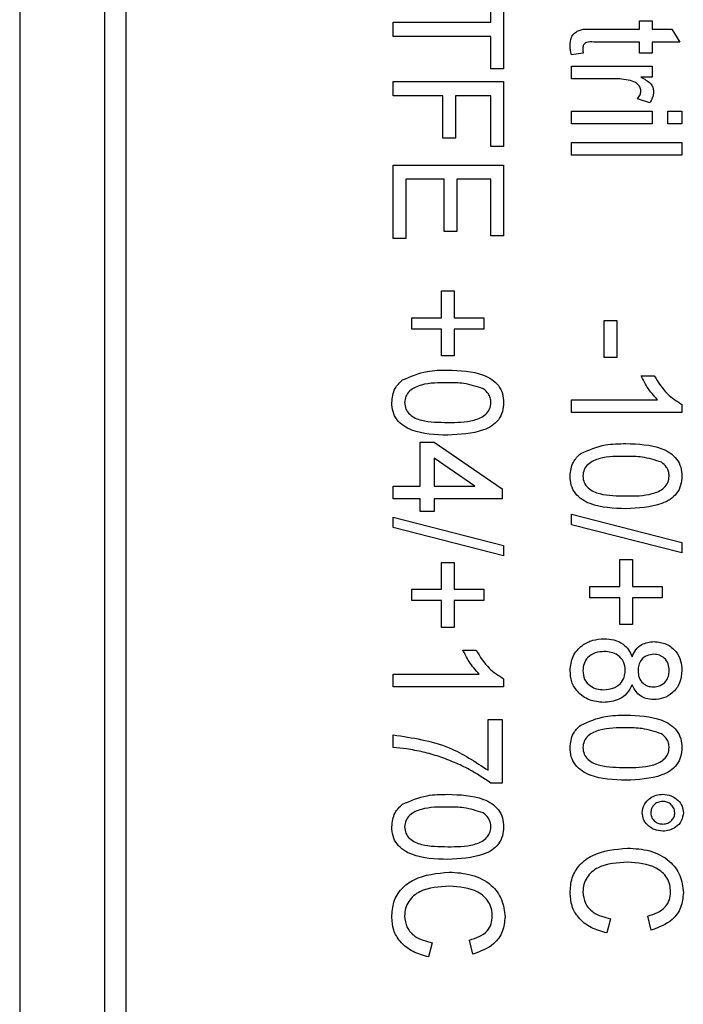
# Model space of a CAD drawing. Header units: millimetres. Extents: x 387 to 2639, y -861 to 1385.
# Tile 14 of 36: x 1167 to 1175, y 240 to 251. Entities that reach past the tile are written whole.
import ezdxf

# ---------------------------------------------------------------- set-up
doc = ezdxf.new("R2010")
doc.units = ezdxf.units.MM

msp = doc.modelspace()

# ---------------------------------------------------------------- linework, layer by layer
at = {"color": 7, "linetype": 'Continuous', "lineweight": 25}
for p, q in [((1166.847, 301.951), (1166.847, 222.951)), ((1167.847, 272.451), (1167.847, 227.701)), ((1168.097, 272.451), (1168.097, 227.701)), ((1172.397, 251.435), (1172.397, 251.818)), ((1172.547, 251.818), (1172.547, 250.885)), ((1171.247, 251.268), (1171.247, 251.435)), ((1171.247, 251.435), (1172.397, 251.435)), ((1173.614, 251.351), (1174.147, 251.351)), ((1174.147, 251.351), (1174.147, 251.451)), ((1174.147, 251.451), (1174.297, 251.451)), ((1174.297, 251.451), (1174.297, 251.351)), ((1174.297, 251.351), (1174.528, 251.351)), ((1174.528, 251.351), (1174.623, 251.201)), ((1172.397, 251.268), (1171.247, 251.268)), ((1172.397, 250.885), (1172.397, 251.268)), ((1174.147, 251.201), (1173.608, 251.201)), ((1174.147, 251.068), (1174.147, 251.201)), ((1174.623, 251.201), (1174.297, 251.201)), ((1174.297, 251.201), (1174.297, 251.068)), ((1173.484, 251.068), (1173.345, 251.051)), ((1174.297, 251.068), (1174.147, 251.068)), ((1172.547, 250.885), (1172.397, 250.885)), ((1173.347, 250.918), (1174.297, 250.918)), ((1173.347, 250.768), (1173.347, 250.918)), ((1174.297, 250.918), (1174.297, 250.785)), ((1173.852, 250.768), (1173.347, 250.768)), ((1174.297, 250.785), (1174.164, 250.785)), ((1171.247, 250.568), (1171.247, 250.735)), ((1171.247, 250.735), (1172.547, 250.735)), ((1172.547, 250.735), (1172.547, 249.968)), ((1171.83, 250.568), (1171.247, 250.568)), ((1171.83, 250.068), (1171.83, 250.568)), ((1172.397, 250.568), (1171.98, 250.568)), ((1171.98, 250.568), (1171.98, 250.068)), ((1172.397, 249.968), (1172.397, 250.568)), ((1174.269, 250.485), (1174.123, 250.53)), ((1173.347, 250.235), (1173.347, 250.385)), ((1173.347, 250.385), (1174.297, 250.385)), ((1174.297, 250.385), (1174.297, 250.235)), ((1174.48, 250.235), (1174.48, 250.385)), ((1174.48, 250.385), (1174.647, 250.385)), ((1174.647, 250.385), (1174.647, 250.235)), ((1174.297, 250.235), (1173.347, 250.235)), ((1174.647, 250.235), (1174.48, 250.235)), ((1171.98, 250.068), (1171.83, 250.068)), ((1172.547, 249.968), (1172.397, 249.968)), ((1173.347, 250.018), (1174.647, 250.018)), ((1173.347, 249.868), (1173.347, 250.018)), ((1174.647, 250.018), (1174.647, 249.868)), ((1174.647, 249.868), (1173.347, 249.868)), ((1171.247, 249.751), (1172.547, 249.751)), ((1171.247, 248.885), (1171.247, 249.751)), ((1172.547, 249.751), (1172.547, 248.918)), ((1171.847, 249.585), (1171.397, 249.585)), ((1171.397, 249.585), (1171.397, 248.885)), ((1171.847, 248.968), (1171.847, 249.585)), ((1172.397, 249.585), (1171.997, 249.585)), ((1171.997, 249.585), (1171.997, 248.968)), ((1172.397, 248.918), (1172.397, 249.585)), ((1171.997, 248.968), (1171.847, 248.968)), ((1172.547, 248.918), (1172.397, 248.918)), ((1171.397, 248.885), (1171.247, 248.885)), ((1171.814, 247.951), (1171.814, 248.268)), ((1171.814, 248.268), (1171.964, 248.268)), ((1171.964, 248.268), (1171.964, 247.951)), ((1171.464, 247.818), (1171.464, 247.951)), ((1171.464, 247.951), (1171.814, 247.951)), ((1171.964, 247.951), (1172.314, 247.951)), ((1172.314, 247.951), (1172.314, 247.818)), ((1173.73, 247.918), (1173.88, 247.918)), ((1173.73, 247.485), (1173.73, 247.918)), ((1173.88, 247.918), (1173.88, 247.485)), ((1171.814, 247.818), (1171.464, 247.818)), ((1171.814, 247.501), (1171.814, 247.818)), ((1172.314, 247.818), (1171.964, 247.818)), ((1171.964, 247.818), (1171.964, 247.501)), ((1171.964, 247.501), (1171.814, 247.501)), ((1173.88, 247.485), (1173.73, 247.485)), ((1174.168, 247.268), (1174.322, 247.268)), ((1173.347, 246.835), (1173.347, 246.985)), ((1173.347, 246.985), (1174.36, 246.985)), ((1174.647, 246.931), (1174.647, 246.835)), ((1174.647, 246.835), (1173.347, 246.835)), ((1171.564, 245.968), (1171.564, 246.485)), ((1171.564, 246.485), (1171.73, 246.485)), ((1171.73, 246.485), (1172.53, 245.935)), ((1171.73, 246.296), (1171.73, 245.968)), ((1172.207, 245.968), (1171.73, 246.296)), ((1171.247, 245.968), (1171.564, 245.968)), ((1171.247, 245.818), (1171.247, 245.968)), ((1171.73, 245.968), (1172.207, 245.968)), ((1172.53, 245.935), (1172.53, 245.818)), ((1171.564, 245.818), (1171.247, 245.818)), ((1171.564, 245.668), (1171.564, 245.818)), ((1172.53, 245.818), (1171.73, 245.818)), ((1171.73, 245.818), (1171.73, 245.668)), ((1171.73, 245.668), (1171.564, 245.668)), ((1171.247, 245.48), (1171.247, 245.601)), ((1171.247, 245.601), (1172.547, 245.268)), ((1173.347, 245.635), (1174.647, 245.301)), ((1173.347, 245.513), (1173.347, 245.635)), ((1172.547, 245.146), (1171.247, 245.48)), ((1174.647, 245.18), (1173.347, 245.513)), ((1172.547, 245.268), (1172.547, 245.146)), ((1174.647, 245.301), (1174.647, 245.18)), ((1173.914, 244.785), (1173.914, 245.101)), ((1173.914, 245.101), (1174.064, 245.101)), ((1174.064, 245.101), (1174.064, 244.785)), ((1171.814, 244.751), (1171.814, 245.068)), ((1171.814, 245.068), (1171.964, 245.068)), ((1171.964, 245.068), (1171.964, 244.751)), ((1171.464, 244.751), (1171.814, 244.751)), ((1171.464, 244.618), (1171.464, 244.751)), ((1171.964, 244.751), (1172.314, 244.751)), ((1172.314, 244.751), (1172.314, 244.618)), ((1173.564, 244.651), (1173.564, 244.785)), ((1173.564, 244.785), (1173.914, 244.785)), ((1174.064, 244.785), (1174.414, 244.785)), ((1174.414, 244.785), (1174.414, 244.651)), ((1171.814, 244.618), (1171.464, 244.618)), ((1171.814, 244.301), (1171.814, 244.618)), ((1172.314, 244.618), (1171.964, 244.618)), ((1171.964, 244.618), (1171.964, 244.301)), ((1173.914, 244.651), (1173.564, 244.651)), ((1173.914, 244.335), (1173.914, 244.651)), ((1174.414, 244.651), (1174.064, 244.651)), ((1174.064, 244.651), (1174.064, 244.335)), ((1171.964, 244.301), (1171.814, 244.301)), ((1174.064, 244.335), (1173.914, 244.335)), ((1172.068, 244.035), (1172.222, 244.035)), ((1171.247, 243.601), (1171.247, 243.751)), ((1171.247, 243.751), (1172.26, 243.751)), ((1172.547, 243.698), (1172.547, 243.601)), ((1172.547, 243.601), (1171.247, 243.601)), ((1172.364, 243.218), (1172.53, 243.218)), ((1172.364, 242.618), (1172.364, 243.218)), ((1172.53, 243.218), (1172.53, 242.468)), ((1171.247, 242.885), (1171.247, 243.035)), ((1172.53, 242.468), (1172.395, 242.468)), ((1174.286, 240.735), (1174.246, 240.901)), ((1173.806, 240.868), (1173.763, 240.701)), ((1171.706, 240.585), (1171.663, 240.418)), ((1172.186, 240.451), (1172.146, 240.618))]:
    msp.add_line(p, q, dxfattribs=at)
for points, knots in [([(1173.33, 251.157), (1173.332, 251.191), (1173.335, 251.243), (1173.372, 251.3), (1173.455, 251.361), (1173.543, 251.356), (1173.614, 251.351)], [0, 0, 0, 0, 0.249988, 0.375267, 0.500561, 1, 1, 1, 1]), ([(1173.345, 251.051), (1173.34, 251.071), (1173.332, 251.106), (1173.331, 251.141), (1173.33, 251.157)], [0, 0, 0, 0, 0.5600926, 1, 1, 1, 1]), ([(1173.608, 251.201), (1173.578, 251.203), (1173.541, 251.205), (1173.502, 251.185), (1173.483, 251.163), (1173.481, 251.141), (1173.48, 251.126)], [0, 0, 0, 0, 0.500689, 0.626131, 0.751374, 1, 1, 1, 1]), ([(1173.48, 251.126), (1173.481, 251.115), (1173.481, 251.096), (1173.483, 251.077), (1173.484, 251.068)], [0, 0, 0, 0, 0.559913, 1, 1, 1, 1]), ([(1174.042, 250.746), (1174.007, 250.754), (1173.944, 250.766), (1173.88, 250.768), (1173.852, 250.768)], [0, 0, 0, 0, 0.55992, 1, 1, 1, 1]), ([(1174.164, 250.785), (1174.205, 250.765), (1174.261, 250.737), (1174.308, 250.671), (1174.312, 250.636), (1174.314, 250.619)], [0, 0, 0, 0, 0.560216, 0.780249, 1, 1, 1, 1]), ([(1174.164, 250.623), (1174.161, 250.641), (1174.155, 250.675), (1174.11, 250.723), (1174.068, 250.737), (1174.042, 250.746)], [0, 0, 0, 0, 0.2793048, 0.5597535, 1, 1, 1, 1]), ([(1174.123, 250.53), (1174.135, 250.545), (1174.157, 250.573), (1174.162, 250.608), (1174.164, 250.623)], [0, 0, 0, 0, 0.560302, 1, 1, 1, 1]), ([(1174.314, 250.619), (1174.31, 250.592), (1174.305, 250.544), (1174.28, 250.503), (1174.269, 250.485)], [0, 0, 0, 0, 0.559283, 1, 1, 1, 1]), ([(1171.355, 247.218), (1171.451, 247.259), (1171.621, 247.333), (1171.806, 247.334), (1171.888, 247.335)], [0, 0, 0, 0, 0.558189, 1, 1, 1, 1]), ([(1171.888, 247.335), (1172.033, 247.33), (1172.215, 247.325), (1172.409, 247.23), (1172.49, 247.157), (1172.54, 247.059), (1172.544, 246.987), (1172.547, 246.951)], [0, 0, 0, 0, 0.499597, 0.624929, 0.749962, 0.874847, 1, 1, 1, 1]), ([(1171.23, 246.951), (1171.236, 247.01), (1171.247, 247.115), (1171.322, 247.187), (1171.355, 247.218)], [0, 0, 0, 0, 0.55933, 1, 1, 1, 1]), ([(1171.889, 247.185), (1171.784, 247.185), (1171.628, 247.186), (1171.456, 247.113), (1171.39, 247.029), (1171.383, 246.977), (1171.38, 246.951)], [0, 0, 0, 0, 0.501921, 0.750135, 0.875171, 1, 1, 1, 1]), ([(1172.308, 247.115), (1172.232, 247.14), (1172.095, 247.185), (1171.952, 247.185), (1171.889, 247.185)], [0, 0, 0, 0, 0.558286, 1, 1, 1, 1]), ([(1174.36, 246.985), (1174.317, 247.033), (1174.241, 247.119), (1174.19, 247.223), (1174.168, 247.268)], [0, 0, 0, 0, 0.559694, 1, 1, 1, 1]), ([(1174.322, 247.268), (1174.369, 247.191), (1174.452, 247.054), (1174.587, 246.969), (1174.647, 246.931)], [0, 0, 0, 0, 0.560332, 1, 1, 1, 1]), ([(1172.397, 246.953), (1172.396, 246.971), (1172.393, 247.007), (1172.365, 247.067), (1172.33, 247.097), (1172.308, 247.115)], [0, 0, 0, 0, 0.280325, 0.560514, 1, 1, 1, 1]), ([(1171.888, 246.568), (1171.743, 246.572), (1171.561, 246.578), (1171.368, 246.673), (1171.287, 246.746), (1171.237, 246.844), (1171.233, 246.916), (1171.23, 246.951)], [0, 0, 0, 0, 0.499578, 0.624893, 0.749937, 0.874832, 1, 1, 1, 1]), ([(1171.38, 246.951), (1171.383, 246.925), (1171.39, 246.873), (1171.44, 246.811), (1171.504, 246.766), (1171.654, 246.721), (1171.785, 246.719), (1171.889, 246.718)], [0, 0, 0, 0, 0.124452, 0.249173, 0.374134, 0.499395, 1, 1, 1, 1]), ([(1172.547, 246.951), (1172.544, 246.916), (1172.539, 246.844), (1172.49, 246.746), (1172.41, 246.672), (1172.213, 246.583), (1172.032, 246.575), (1171.888, 246.568)], [0, 0, 0, 0, 0.125192, 0.250284, 0.3752, 0.500608, 1, 1, 1, 1]), ([(1171.889, 246.718), (1171.993, 246.718), (1172.149, 246.717), (1172.322, 246.79), (1172.388, 246.875), (1172.394, 246.927), (1172.397, 246.953)], [0, 0, 0, 0, 0.5017525, 0.7501324, 0.8751344, 1, 1, 1, 1]), ([(1173.455, 246.352), (1173.551, 246.393), (1173.721, 246.466), (1173.906, 246.467), (1173.988, 246.468)], [0, 0, 0, 0, 0.558189, 1, 1, 1, 1]), ([(1173.988, 246.468), (1174.133, 246.464), (1174.315, 246.458), (1174.509, 246.363), (1174.59, 246.29), (1174.64, 246.192), (1174.644, 246.121), (1174.647, 246.085)], [0, 0, 0, 0, 0.499597, 0.624929, 0.749962, 0.874847, 1, 1, 1, 1]), ([(1173.33, 246.085), (1173.336, 246.143), (1173.347, 246.248), (1173.422, 246.32), (1173.455, 246.352)], [0, 0, 0, 0, 0.55933, 1, 1, 1, 1]), ([(1173.989, 246.318), (1173.884, 246.319), (1173.728, 246.319), (1173.556, 246.247), (1173.49, 246.163), (1173.483, 246.111), (1173.48, 246.085)], [0, 0, 0, 0, 0.501921, 0.750135, 0.875171, 1, 1, 1, 1]), ([(1174.408, 246.248), (1174.332, 246.273), (1174.195, 246.318), (1174.052, 246.318), (1173.989, 246.318)], [0, 0, 0, 0, 0.558286, 1, 1, 1, 1]), ([(1174.497, 246.086), (1174.496, 246.104), (1174.493, 246.14), (1174.465, 246.2), (1174.43, 246.23), (1174.408, 246.248)], [0, 0, 0, 0, 0.280325, 0.560514, 1, 1, 1, 1]), ([(1173.988, 245.701), (1173.843, 245.706), (1173.661, 245.711), (1173.468, 245.806), (1173.387, 245.879), (1173.337, 245.977), (1173.333, 246.049), (1173.33, 246.085)], [0, 0, 0, 0, 0.499578, 0.624893, 0.749937, 0.874832, 1, 1, 1, 1]), ([(1173.48, 246.085), (1173.483, 246.059), (1173.49, 246.007), (1173.54, 245.944), (1173.604, 245.899), (1173.754, 245.855), (1173.885, 245.853), (1173.989, 245.851)], [0, 0, 0, 0, 0.124452, 0.249173, 0.374134, 0.499395, 1, 1, 1, 1]), ([(1174.647, 246.085), (1174.644, 246.049), (1174.639, 245.977), (1174.59, 245.879), (1174.51, 245.805), (1174.313, 245.716), (1174.132, 245.708), (1173.988, 245.701)], [0, 0, 0, 0, 0.125192, 0.250284, 0.3752, 0.500608, 1, 1, 1, 1]), ([(1173.989, 245.851), (1174.093, 245.851), (1174.249, 245.851), (1174.422, 245.923), (1174.488, 246.008), (1174.494, 246.06), (1174.497, 246.086)], [0, 0, 0, 0, 0.501752, 0.750132, 0.875134, 1, 1, 1, 1]), ([(1173.33, 243.793), (1173.336, 243.851), (1173.348, 243.967), (1173.461, 244.091), (1173.594, 244.159), (1173.684, 244.165), (1173.73, 244.168)], [0, 0, 0, 0, 0.279629, 0.558771, 0.779216, 1, 1, 1, 1]), ([(1173.73, 244.168), (1173.769, 244.166), (1173.848, 244.161), (1173.951, 244.115), (1174.025, 244.043), (1174.048, 243.985), (1174.06, 243.956)], [0, 0, 0, 0, 0.280433, 0.560053, 0.779915, 1, 1, 1, 1]), ([(1172.26, 243.751), (1172.217, 243.8), (1172.141, 243.886), (1172.09, 243.989), (1172.068, 244.035)], [0, 0, 0, 0, 0.559694, 1, 1, 1, 1]), ([(1172.222, 244.035), (1172.269, 243.958), (1172.352, 243.821), (1172.487, 243.735), (1172.547, 243.698)], [0, 0, 0, 0, 0.560332, 1, 1, 1, 1]), ([(1174.06, 243.956), (1174.073, 243.984), (1174.1, 244.042), (1174.187, 244.119), (1174.269, 244.129), (1174.319, 244.135)], [0, 0, 0, 0, 0.281172, 0.561506, 1, 1, 1, 1]), ([(1174.319, 244.135), (1174.369, 244.129), (1174.468, 244.118), (1174.579, 244.027), (1174.639, 243.912), (1174.644, 243.834), (1174.647, 243.795)], [0, 0, 0, 0, 0.279642, 0.559087, 0.77927, 1, 1, 1, 1]), ([(1173.733, 244.018), (1173.697, 244.015), (1173.626, 244.01), (1173.536, 243.958), (1173.49, 243.876), (1173.483, 243.82), (1173.48, 243.792)], [0, 0, 0, 0, 0.2808395, 0.559176, 0.779514, 1, 1, 1, 1]), ([(1173.98, 243.796), (1173.977, 243.832), (1173.97, 243.902), (1173.898, 243.976), (1173.815, 244.013), (1173.76, 244.016), (1173.733, 244.018)], [0, 0, 0, 0, 0.279575, 0.558367, 0.778982, 1, 1, 1, 1]), ([(1174.318, 243.985), (1174.29, 243.982), (1174.233, 243.977), (1174.166, 243.926), (1174.134, 243.859), (1174.131, 243.814), (1174.13, 243.792)], [0, 0, 0, 0, 0.280178, 0.559134, 0.779212, 1, 1, 1, 1]), ([(1174.497, 243.793), (1174.495, 243.821), (1174.491, 243.876), (1174.445, 243.941), (1174.383, 243.979), (1174.34, 243.983), (1174.318, 243.985)], [0, 0, 0, 0, 0.280214, 0.559058, 0.779542, 1, 1, 1, 1]), ([(1173.725, 243.418), (1173.668, 243.424), (1173.554, 243.434), (1173.42, 243.531), (1173.34, 243.658), (1173.334, 243.748), (1173.33, 243.793)], [0, 0, 0, 0, 0.280047, 0.559622, 0.779585, 1, 1, 1, 1]), ([(1173.48, 243.792), (1173.484, 243.756), (1173.49, 243.686), (1173.561, 243.611), (1173.645, 243.573), (1173.7, 243.57), (1173.728, 243.568)], [0, 0, 0, 0, 0.279753, 0.558438, 0.779006, 1, 1, 1, 1]), ([(1173.728, 243.568), (1173.763, 243.571), (1173.835, 243.577), (1173.922, 243.632), (1173.974, 243.712), (1173.978, 243.768), (1173.98, 243.796)], [0, 0, 0, 0, 0.280424, 0.559924, 0.779639, 1, 1, 1, 1]), ([(1174.13, 243.792), (1174.132, 243.764), (1174.136, 243.708), (1174.183, 243.643), (1174.245, 243.607), (1174.289, 243.603), (1174.31, 243.601)], [0, 0, 0, 0, 0.280308, 0.558975, 0.779375, 1, 1, 1, 1]), ([(1174.31, 243.601), (1174.339, 243.604), (1174.395, 243.611), (1174.459, 243.661), (1174.493, 243.727), (1174.495, 243.771), (1174.497, 243.793)], [0, 0, 0, 0, 0.279883, 0.559383, 0.779396, 1, 1, 1, 1]), ([(1174.647, 243.795), (1174.642, 243.745), (1174.634, 243.644), (1174.545, 243.53), (1174.433, 243.462), (1174.354, 243.455), (1174.315, 243.451)], [0, 0, 0, 0, 0.280063, 0.559294, 0.779552, 1, 1, 1, 1]), ([(1174.06, 243.626), (1174.042, 243.591), (1174.007, 243.52), (1173.889, 243.434), (1173.787, 243.424), (1173.725, 243.418)], [0, 0, 0, 0, 0.280414, 0.560636, 1, 1, 1, 1]), ([(1174.315, 243.451), (1174.284, 243.454), (1174.222, 243.458), (1174.121, 243.512), (1174.083, 243.583), (1174.06, 243.626)], [0, 0, 0, 0, 0.280945, 0.561393, 1, 1, 1, 1]), ([(1173.455, 243.152), (1173.551, 243.193), (1173.721, 243.266), (1173.906, 243.267), (1173.988, 243.268)], [0, 0, 0, 0, 0.558189, 1, 1, 1, 1]), ([(1173.988, 243.268), (1174.133, 243.264), (1174.315, 243.258), (1174.509, 243.163), (1174.59, 243.09), (1174.64, 242.992), (1174.644, 242.921), (1174.647, 242.885)], [0, 0, 0, 0, 0.499597, 0.624929, 0.749962, 0.874847, 1, 1, 1, 1]), ([(1173.33, 242.885), (1173.336, 242.943), (1173.347, 243.048), (1173.422, 243.12), (1173.455, 243.152)], [0, 0, 0, 0, 0.55933, 1, 1, 1, 1]), ([(1173.989, 243.118), (1173.884, 243.119), (1173.728, 243.119), (1173.556, 243.047), (1173.49, 242.963), (1173.483, 242.911), (1173.48, 242.885)], [0, 0, 0, 0, 0.501921, 0.750135, 0.875171, 1, 1, 1, 1]), ([(1174.408, 243.048), (1174.332, 243.073), (1174.195, 243.118), (1174.052, 243.118), (1173.989, 243.118)], [0, 0, 0, 0, 0.558286, 1, 1, 1, 1]), ([(1171.247, 243.035), (1171.473, 243.002), (1171.877, 242.943), (1172.215, 242.717), (1172.364, 242.618)], [0, 0, 0, 0, 0.559549, 1, 1, 1, 1]), ([(1174.497, 242.886), (1174.496, 242.904), (1174.493, 242.94), (1174.465, 243), (1174.43, 243.03), (1174.408, 243.048)], [0, 0, 0, 0, 0.280325, 0.560514, 1, 1, 1, 1]), ([(1171.6, 242.833), (1171.535, 242.847), (1171.418, 242.872), (1171.299, 242.881), (1171.247, 242.885)], [0, 0, 0, 0, 0.55995, 1, 1, 1, 1]), ([(1173.988, 242.501), (1173.843, 242.506), (1173.661, 242.511), (1173.468, 242.606), (1173.387, 242.679), (1173.337, 242.777), (1173.333, 242.849), (1173.33, 242.885)], [0, 0, 0, 0, 0.499578, 0.624893, 0.749937, 0.874832, 1, 1, 1, 1]), ([(1173.48, 242.885), (1173.483, 242.859), (1173.49, 242.807), (1173.54, 242.744), (1173.604, 242.699), (1173.754, 242.655), (1173.885, 242.653), (1173.989, 242.651)], [0, 0, 0, 0, 0.124452, 0.249173, 0.374134, 0.499395, 1, 1, 1, 1]), ([(1174.647, 242.885), (1174.644, 242.849), (1174.639, 242.777), (1174.59, 242.679), (1174.51, 242.605), (1174.313, 242.516), (1174.132, 242.508), (1173.988, 242.501)], [0, 0, 0, 0, 0.125192, 0.250284, 0.3752, 0.500608, 1, 1, 1, 1]), ([(1173.989, 242.651), (1174.093, 242.651), (1174.249, 242.651), (1174.422, 242.723), (1174.488, 242.808), (1174.494, 242.86), (1174.497, 242.886)], [0, 0, 0, 0, 0.501752, 0.750132, 0.875134, 1, 1, 1, 1]), ([(1172.395, 242.468), (1172.312, 242.524), (1172.176, 242.616), (1171.968, 242.712), (1171.787, 242.783), (1171.663, 242.817), (1171.6, 242.833)], [0, 0, 0, 0, 0.3397405, 0.559828, 0.7799211, 1, 1, 1, 1]), ([(1171.355, 242.218), (1171.451, 242.259), (1171.621, 242.333), (1171.806, 242.334), (1171.888, 242.335)], [0, 0, 0, 0, 0.558189, 1, 1, 1, 1]), ([(1171.888, 242.335), (1172.033, 242.33), (1172.215, 242.325), (1172.409, 242.23), (1172.49, 242.157), (1172.54, 242.059), (1172.544, 241.987), (1172.547, 241.951)], [0, 0, 0, 0, 0.499597, 0.624929, 0.749962, 0.874847, 1, 1, 1, 1]), ([(1174.18, 242.118), (1174.185, 242.152), (1174.195, 242.22), (1174.265, 242.289), (1174.343, 242.329), (1174.396, 242.333), (1174.422, 242.335)], [0, 0, 0, 0, 0.278853, 0.558668, 0.779198, 1, 1, 1, 1]), ([(1174.422, 242.335), (1174.456, 242.331), (1174.524, 242.325), (1174.602, 242.269), (1174.655, 242.198), (1174.661, 242.145), (1174.664, 242.118)], [0, 0, 0, 0, 0.28006, 0.559954, 0.780084, 1, 1, 1, 1]), ([(1171.23, 241.951), (1171.236, 242.01), (1171.247, 242.115), (1171.322, 242.187), (1171.355, 242.218)], [0, 0, 0, 0, 0.55933, 1, 1, 1, 1]), ([(1171.889, 242.185), (1171.784, 242.185), (1171.628, 242.186), (1171.456, 242.113), (1171.39, 242.029), (1171.383, 241.977), (1171.38, 241.951)], [0, 0, 0, 0, 0.5019208, 0.750135, 0.8751706, 1, 1, 1, 1]), ([(1172.308, 242.115), (1172.232, 242.14), (1172.095, 242.185), (1171.952, 242.185), (1171.889, 242.185)], [0, 0, 0, 0, 0.558286, 1, 1, 1, 1]), ([(1174.422, 242.251), (1174.402, 242.249), (1174.361, 242.245), (1174.314, 242.21), (1174.285, 242.165), (1174.282, 242.133), (1174.28, 242.118)], [0, 0, 0, 0, 0.279852, 0.559661, 0.779836, 1, 1, 1, 1]), ([(1174.564, 242.118), (1174.561, 242.138), (1174.555, 242.178), (1174.516, 242.222), (1174.47, 242.248), (1174.438, 242.25), (1174.422, 242.251)], [0, 0, 0, 0, 0.279302, 0.559078, 0.779545, 1, 1, 1, 1]), ([(1172.397, 241.953), (1172.396, 241.971), (1172.393, 242.007), (1172.365, 242.067), (1172.33, 242.097), (1172.308, 242.115)], [0, 0, 0, 0, 0.280325, 0.560514, 1, 1, 1, 1]), ([(1174.422, 241.901), (1174.388, 241.905), (1174.321, 241.911), (1174.242, 241.967), (1174.189, 242.038), (1174.183, 242.092), (1174.18, 242.118)], [0, 0, 0, 0, 0.280033, 0.559993, 0.780078, 1, 1, 1, 1]), ([(1174.28, 242.118), (1174.283, 242.097), (1174.289, 242.057), (1174.328, 242.014), (1174.374, 241.988), (1174.406, 241.986), (1174.422, 241.985)], [0, 0, 0, 0, 0.2792337, 0.5590069, 0.7795203, 1, 1, 1, 1]), ([(1174.664, 242.118), (1174.659, 242.085), (1174.649, 242.017), (1174.58, 241.948), (1174.502, 241.907), (1174.449, 241.903), (1174.422, 241.901)], [0, 0, 0, 0, 0.278911, 0.558612, 0.779208, 1, 1, 1, 1]), ([(1174.422, 241.985), (1174.442, 241.987), (1174.483, 241.991), (1174.528, 242.026), (1174.559, 242.07), (1174.562, 242.102), (1174.564, 242.118)], [0, 0, 0, 0, 0.279732, 0.559609, 0.779874, 1, 1, 1, 1]), ([(1171.888, 241.568), (1171.743, 241.572), (1171.561, 241.578), (1171.368, 241.673), (1171.287, 241.746), (1171.237, 241.844), (1171.233, 241.916), (1171.23, 241.951)], [0, 0, 0, 0, 0.499578, 0.624893, 0.749937, 0.874832, 1, 1, 1, 1]), ([(1171.38, 241.951), (1171.383, 241.925), (1171.39, 241.873), (1171.44, 241.811), (1171.504, 241.766), (1171.654, 241.721), (1171.785, 241.719), (1171.889, 241.718)], [0, 0, 0, 0, 0.124452, 0.249173, 0.374134, 0.499395, 1, 1, 1, 1]), ([(1172.547, 241.951), (1172.544, 241.916), (1172.539, 241.844), (1172.49, 241.746), (1172.41, 241.672), (1172.213, 241.583), (1172.032, 241.575), (1171.888, 241.568)], [0, 0, 0, 0, 0.125192, 0.250284, 0.3752, 0.500608, 1, 1, 1, 1]), ([(1171.889, 241.718), (1171.993, 241.718), (1172.149, 241.717), (1172.322, 241.79), (1172.388, 241.875), (1172.394, 241.927), (1172.397, 241.953)], [0, 0, 0, 0, 0.501752, 0.750132, 0.875134, 1, 1, 1, 1]), ([(1173.33, 241.17), (1173.334, 241.231), (1173.341, 241.352), (1173.437, 241.514), (1173.657, 241.669), (1173.862, 241.688), (1174.006, 241.701)], [0, 0, 0, 0, 0.187246, 0.373658, 0.5607, 1, 1, 1, 1]), ([(1174.006, 241.701), (1174.095, 241.696), (1174.271, 241.685), (1174.498, 241.572), (1174.64, 241.384), (1174.656, 241.245), (1174.664, 241.175)], [0, 0, 0, 0, 0.2808971, 0.560441, 0.7801366, 1, 1, 1, 1]), ([(1174.007, 241.535), (1173.886, 241.528), (1173.735, 241.521), (1173.584, 241.424), (1173.527, 241.356), (1173.487, 241.274), (1173.483, 241.215), (1173.48, 241.185)], [0, 0, 0, 0, 0.4987072, 0.6240506, 0.7492666, 0.8746819, 1, 1, 1, 1]), ([(1174.514, 241.183), (1174.512, 241.212), (1174.508, 241.27), (1174.474, 241.352), (1174.417, 241.418), (1174.274, 241.518), (1174.126, 241.527), (1174.007, 241.535)], [0, 0, 0, 0, 0.125443, 0.250722, 0.376055, 0.501496, 1, 1, 1, 1]), ([(1171.23, 240.887), (1171.234, 240.947), (1171.241, 241.069), (1171.337, 241.231), (1171.557, 241.385), (1171.762, 241.405), (1171.906, 241.418)], [0, 0, 0, 0, 0.187246, 0.373658, 0.5607, 1, 1, 1, 1]), ([(1171.906, 241.418), (1171.995, 241.413), (1172.171, 241.402), (1172.398, 241.288), (1172.54, 241.1), (1172.556, 240.961), (1172.564, 240.892)], [0, 0, 0, 0, 0.280897, 0.560441, 0.780137, 1, 1, 1, 1]), ([(1171.907, 241.251), (1171.786, 241.245), (1171.635, 241.237), (1171.484, 241.141), (1171.427, 241.072), (1171.387, 240.991), (1171.383, 240.932), (1171.38, 240.902)], [0, 0, 0, 0, 0.498707, 0.624051, 0.749267, 0.874682, 1, 1, 1, 1]), ([(1172.414, 240.9), (1172.412, 240.929), (1172.408, 240.987), (1172.374, 241.068), (1172.317, 241.135), (1172.174, 241.235), (1172.026, 241.244), (1171.907, 241.251)], [0, 0, 0, 0, 0.125443, 0.250722, 0.376055, 0.501496, 1, 1, 1, 1]), ([(1173.763, 240.701), (1173.7, 240.719), (1173.575, 240.754), (1173.428, 240.868), (1173.342, 241.016), (1173.334, 241.119), (1173.33, 241.17)], [0, 0, 0, 0, 0.280548, 0.560032, 0.779855, 1, 1, 1, 1]), ([(1173.48, 241.185), (1173.486, 241.139), (1173.498, 241.045), (1173.617, 240.917), (1173.734, 240.887), (1173.806, 240.868)], [0, 0, 0, 0, 0.279774, 0.559694, 1, 1, 1, 1]), ([(1174.246, 240.901), (1174.284, 240.913), (1174.36, 240.936), (1174.453, 241), (1174.506, 241.09), (1174.511, 241.152), (1174.514, 241.183)], [0, 0, 0, 0, 0.280764, 0.560268, 0.779942, 1, 1, 1, 1]), ([(1174.664, 241.175), (1174.658, 241.116), (1174.647, 240.998), (1174.518, 240.819), (1174.374, 240.767), (1174.286, 240.735)], [0, 0, 0, 0, 0.28068, 0.560898, 1, 1, 1, 1]), ([(1171.38, 240.902), (1171.386, 240.855), (1171.398, 240.762), (1171.517, 240.633), (1171.634, 240.603), (1171.706, 240.585)], [0, 0, 0, 0, 0.279774, 0.559694, 1, 1, 1, 1]), ([(1172.146, 240.618), (1172.184, 240.63), (1172.26, 240.653), (1172.353, 240.716), (1172.406, 240.807), (1172.411, 240.869), (1172.414, 240.9)], [0, 0, 0, 0, 0.280764, 0.560268, 0.779942, 1, 1, 1, 1]), ([(1171.663, 240.418), (1171.6, 240.436), (1171.475, 240.471), (1171.328, 240.585), (1171.242, 240.733), (1171.234, 240.835), (1171.23, 240.887)], [0, 0, 0, 0, 0.280548, 0.560032, 0.779855, 1, 1, 1, 1]), ([(1172.564, 240.892), (1172.558, 240.833), (1172.547, 240.715), (1172.418, 240.536), (1172.274, 240.483), (1172.186, 240.451)], [0, 0, 0, 0, 0.28068, 0.560898, 1, 1, 1, 1])]:
    msp.add_open_spline(points, degree=3, knots=knots, dxfattribs=at)

doc.saveas('drawing.dxf')
